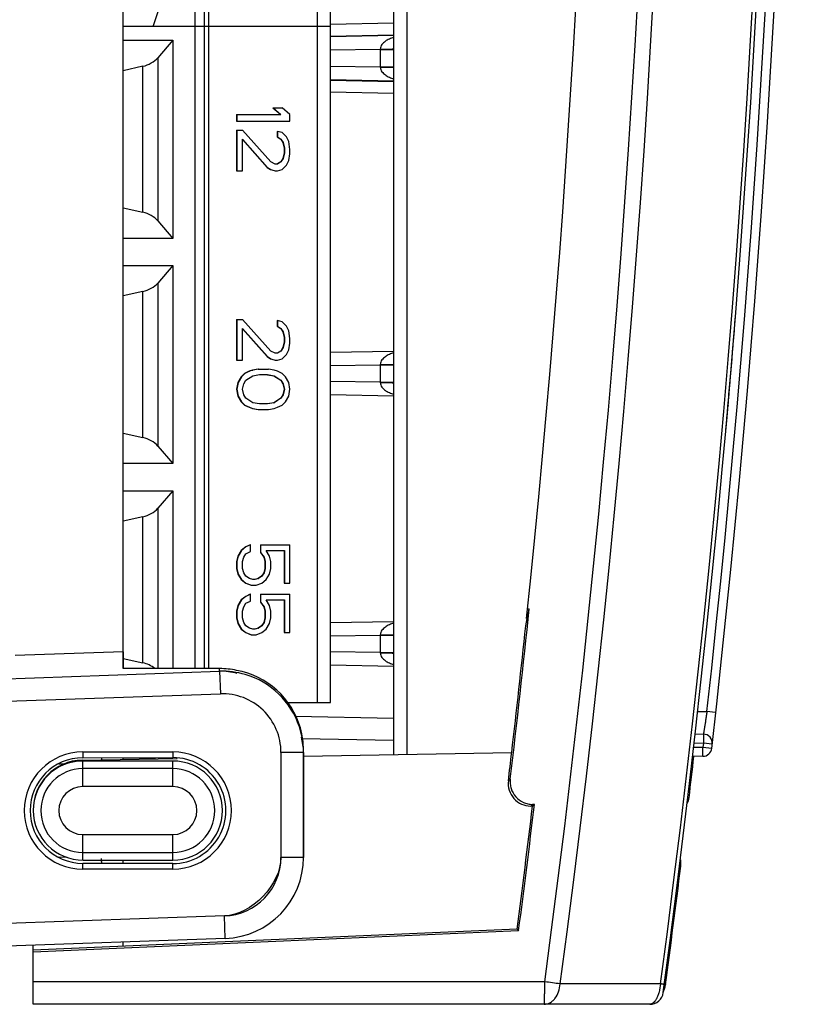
# Model space of a CAD drawing. Header units: millimetres. Extents: x 0 to 841, y 0 to 594.
# Tile 47 of 127: x 396 to 404, y 476 to 487. Entities that reach past the tile are written whole.
import ezdxf

# ---------------------------------------------------------------- set-up
doc = ezdxf.new("R2010")
doc.units = ezdxf.units.MM
doc.header["$LTSCALE"] = 46.255
doc.layers.get('0').update_dxf_attribs({"linetype": 'CONTINUOUS'})
for name, color, linetype in [('CHAMFERS', 7, 'CONTINUOUS'), ('CURVES', 7, 'CONTINUOUS'), ('DRAFTS', 7, 'CONTINUOUS'), ('ECAD_132B5727', 7, 'CONTINUOUS'), ('ECAD_132B5728', 7, 'CONTINUOUS'), ('ROUNDS', 7, 'CONTINUOUS')]:
    doc.layers.add(name, color=color, linetype=linetype)

msp = doc.modelspace()

# ---------------------------------------------------------------- linework, layer by layer
at = {"color": 7, "linetype": 'CONTINUOUS'}
msp.add_line((396.7912, 477.748), (397.3412, 477.748), dxfattribs=at)
at = {"layer": 'CHAMFERS', "color": 7, "linetype": 'CONTINUOUS'}
msp.add_line((396.7912, 480.0599), (396.7912, 479.8751), dxfattribs=at)
at = {"layer": 'CURVES', "color": 40, "linetype": 'CONTINUOUS'}
for p, q in [((396.7912, 479.8751), (396.7912, 488.4938)), ((403.5422, 483.2517), (403.5427, 483.2572)), ((403.5103, 482.8751), (403.511, 482.8835)), ((403.5034, 482.7959), (403.5031, 482.7922)), ((397.8598, 479.8738), (396.7912, 479.8751)), ((397.8598, 479.8437), (397.8598, 479.8738)), ((398.7912, 477.7788), (398.7912, 478.944)), ((398.7912, 477.7788), (398.5412, 477.7788)), ((397.9139, 477.1292), (394.7912, 477.0202))]:
    msp.add_line(p, q, dxfattribs=at)
at = {"layer": 'CURVES', "color": 4, "linetype": 'CONTINUOUS'}
msp.add_line((402.6351, 476.148), (395.7912, 476.148), dxfattribs=at)
at = {"layer": 'CURVES', "color": 40, "linetype": 'CONTINUOUS'}
msp.add_arc((264.0275, 494.898), 140, 354.927132, 355.366099, dxfattribs=at)
msp.add_ellipse((264.0275, 494.898), major_axis=(140, 0), ratio=1, start_param=6.1946471, end_param=6.2037267, dxfattribs=at)
for points in [[(398.0557, 479.819), (397.9901, 479.8371), (397.9242, 479.846), (397.8598, 479.8437)], [(398.7912, 478.944), (398.7912, 479), (398.7828, 479.0568), (398.7672, 479.1133)], [(398.5412, 477.7788), (398.5412, 477.4778), (398.2147, 477.1397), (397.9139, 477.1292)]]:
    msp.add_open_spline(points, degree=3, dxfattribs=at)
at = {"layer": 'DRAFTS', "color": 7, "linetype": 'CONTINUOUS'}
for p, q in [((396.7912, 480.0599), (396.7912, 509.7361)), ((401.2784, 480.5386), (401.2973, 480.5385)), ((401.2583, 480.3479), (401.2747, 480.4281)), ((401.2668, 480.4281), (401.2747, 480.4281)), ((396.7912, 480.0599), (395.5912, 480.0179)), ((396.3412, 478.948), (397.3412, 478.948)), ((396.3412, 478.8838), (397.3412, 478.8857)), ((397.3412, 478.848), (396.3412, 478.848)), ((401.3549, 478.3668), (401.3337, 478.348)), ((396.7912, 477.7113), (396.7912, 477.748)), ((397.3412, 477.7103), (396.3412, 477.7121)), ((397.3412, 477.648), (396.3412, 477.648)), ((401.1622, 476.9825), (395.7912, 476.748)), ((401.1789, 476.9643), (395.7912, 476.7266)), ((401.1622, 476.9825), (401.1789, 476.9643)), ((395.7912, 476.7266), (395.7912, 476.805)), ((396.7912, 476.7916), (396.7912, 476.8399))]:
    msp.add_line(p, q, dxfattribs=at)
at = {"layer": 'DRAFTS', "color": 9, "linetype": 'CONTINUOUS'}
for p, q in [((396.3412, 478.948), (396.3412, 478.8838)), ((397.3412, 478.948), (397.3412, 478.8857)), ((396.3412, 477.648), (396.3412, 477.7121)), ((397.3412, 477.648), (397.3412, 477.7103))]:
    msp.add_line(p, q, dxfattribs=at)
at = {"layer": 'DRAFTS', "color": 7, "linetype": 'CONTINUOUS'}
for centre, radius, start, end in [((264.0275, 494.898), 138, 353.981236, 6.018764), ((264.0275, 494.898), 138, 353.359884, 353.947767), ((396.3412, 478.298), 0.65, 90, 270), ((397.3412, 478.298), 0.65, 270, 90), ((397.3412, 478.298), 0.55, 270, 89.99999), ((264.0275, 494.898), 138.3, 352.55694, 353.127093)]:
    msp.add_arc(centre, radius, start, end, dxfattribs=at)
for centre, major_axis, ratio, start_param, end_param in [((264.0275, 508.8381), (0, 140.8203), 0.9950882, -1.7739375, -1.7731366), ((396.3423, 478.298), (0.5859, 0), 0.9999983, 1.5726264, 4.7105589), ((397.3423, 478.298), (0.5877, 0), 0.9999983, -1.5726264, 1.5726264), ((263.9642, 494.898), (138.3816, 0), 0.9999999, -0.1299616, -0.1197466)]:
    msp.add_ellipse(centre, major_axis=major_axis, ratio=ratio, start_param=start_param, end_param=end_param, dxfattribs=at)
at = {"layer": 'ECAD_132B5727', "color": 9, "linetype": 'CONTINUOUS'}
for p, q in [((398.9464, 486.998), (398.9464, 488.3232)), ((397.5874, 486.998), (397.5874, 488.2758))]:
    msp.add_line(p, q, dxfattribs=at)
at = {"layer": 'ECAD_132B5727', "color": 7, "linetype": 'CONTINUOUS'}
for p, q in [((399.0912, 486.998), (399.0912, 488.3283)), ((397.694, 486.998), (397.694, 488.2795)), ((397.7376, 488.281), (397.7376, 486.998))]:
    msp.add_line(p, q, dxfattribs=at)
at = {"layer": 'ECAD_132B5728', "color": 7, "linetype": 'CONTINUOUS'}
for p, q in [((397.1231, 486.998), (397.1786, 487.1655)), ((397.694, 486.998), (396.7912, 486.998)), ((397.694, 479.874), (397.694, 486.998)), ((399.0912, 486.998), (397.6979, 486.998)), ((397.7376, 486.998), (397.7376, 479.8739)), ((399.0912, 479.498), (399.0912, 486.998)), ((396.7912, 486.848), (397.3416, 486.848)), ((397.3416, 486.848), (397.1735, 486.6526)), ((397.3416, 486.848), (397.3416, 484.648)), ((397.0093, 486.5581), (396.7912, 486.5088)), ((398.4501, 486.098), (398.5534, 486.098)), ((398.4501, 486.098), (398.5378, 486.023)), ((398.4532, 486.098), (398.5409, 486.023)), ((398.6411, 486.023), (398.5534, 486.098)), ((398.0492, 486.023), (398.5409, 486.023)), ((398.0492, 486.023), (398.0492, 485.948)), ((398.0492, 485.948), (398.6411, 485.948)), ((398.0523, 486.023), (398.0523, 485.948)), ((398.6411, 485.948), (398.6411, 486.023)), ((398.0492, 485.848), (398.1149, 485.848)), ((398.0492, 485.848), (398.0492, 485.398)), ((398.0523, 485.848), (398.0523, 485.398)), ((398.4281, 485.498), (398.1149, 485.848)), ((398.5002, 485.8355), (398.5033, 485.8355)), ((398.5002, 485.8355), (398.5002, 485.773)), ((398.5534, 485.823), (398.5033, 485.8355)), ((398.5033, 485.8355), (398.5033, 485.773)), ((398.6035, 485.773), (398.5534, 485.823)), ((398.1149, 485.748), (398.3905, 485.4355)), ((398.1149, 485.398), (398.1149, 485.748)), ((398.1149, 485.7445), (398.3875, 485.4355)), ((398.5002, 485.773), (398.5033, 485.773)), ((398.5002, 485.773), (398.5378, 485.748)), ((398.5033, 485.773), (398.5409, 485.748)), ((398.5378, 485.748), (398.5409, 485.748)), ((398.5378, 485.748), (398.5628, 485.7105)), ((398.5409, 485.748), (398.5659, 485.7105)), ((398.5628, 485.7105), (398.5659, 485.7105)), ((398.5628, 485.7105), (398.5754, 485.648)), ((398.5659, 485.7105), (398.5785, 485.648)), ((398.6286, 485.723), (398.6035, 485.773)), ((398.6411, 485.6355), (398.6286, 485.723)), ((398.5754, 485.598), (398.5628, 485.5355)), ((398.5785, 485.598), (398.5659, 485.5355)), ((398.5754, 485.648), (398.5785, 485.648)), ((398.5754, 485.648), (398.5754, 485.598)), ((398.5754, 485.598), (398.5785, 485.598)), ((398.5785, 485.648), (398.5785, 485.598)), ((398.6411, 485.5855), (398.6411, 485.6355)), ((398.4782, 485.473), (398.4281, 485.498)), ((398.5378, 485.498), (398.5023, 485.4744)), ((398.5409, 485.498), (398.5033, 485.473)), ((398.5628, 485.5355), (398.5378, 485.498)), ((398.5378, 485.498), (398.5409, 485.498)), ((398.5659, 485.5355), (398.5409, 485.498)), ((398.5628, 485.5355), (398.5659, 485.5355)), ((398.6035, 485.4605), (398.6286, 485.5105)), ((398.6286, 485.5105), (398.6411, 485.5855)), ((398.0492, 485.398), (398.1149, 485.398)), ((398.3875, 485.4355), (398.3905, 485.4355)), ((398.3875, 485.4355), (398.425, 485.4105)), ((398.3905, 485.4355), (398.4281, 485.4105)), ((398.425, 485.4105), (398.4281, 485.4105)), ((398.425, 485.4105), (398.4751, 485.398)), ((398.4281, 485.4105), (398.4782, 485.398)), ((398.4751, 485.398), (398.5033, 485.398)), ((398.5033, 485.473), (398.4782, 485.473)), ((398.5033, 485.398), (398.5534, 485.4105)), ((398.5534, 485.4105), (398.6035, 485.4605)), ((396.7912, 484.9871), (397.0093, 484.9379)), ((397.1735, 484.8433), (397.3416, 484.648)), ((397.3416, 484.648), (396.7912, 484.648)), ((396.7912, 484.348), (397.3416, 484.348)), ((397.3416, 484.348), (397.1735, 484.1526)), ((397.3416, 484.348), (397.3416, 482.148)), ((397.0093, 484.0581), (396.7912, 484.0088)), ((398.0492, 483.748), (398.1149, 483.748)), ((398.0492, 483.748), (398.0492, 483.298)), ((398.0523, 483.748), (398.0523, 483.298)), ((398.4281, 483.398), (398.1149, 483.748)), ((398.5002, 483.7355), (398.5033, 483.7355)), ((398.5002, 483.7355), (398.5002, 483.673)), ((398.5534, 483.723), (398.5033, 483.7355)), ((398.5033, 483.7355), (398.5033, 483.673)), ((398.1149, 483.648), (398.3905, 483.3355)), ((398.1149, 483.298), (398.1149, 483.648)), ((398.1149, 483.6445), (398.3875, 483.3355)), ((398.5002, 483.673), (398.5033, 483.673)), ((398.5002, 483.673), (398.5378, 483.648)), ((398.5033, 483.673), (398.5409, 483.648)), ((398.5378, 483.648), (398.5409, 483.648)), ((398.5378, 483.648), (398.5628, 483.6105)), ((398.5409, 483.648), (398.5659, 483.6105)), ((398.6035, 483.673), (398.5534, 483.723)), ((398.6286, 483.623), (398.6035, 483.673)), ((398.6411, 483.5355), (398.6286, 483.623)), ((398.5628, 483.6105), (398.5659, 483.6105)), ((398.5628, 483.6105), (398.5754, 483.548)), ((398.5659, 483.6105), (398.5785, 483.548)), ((398.5754, 483.548), (398.5785, 483.548)), ((398.5754, 483.548), (398.5754, 483.498)), ((398.5785, 483.548), (398.5785, 483.498)), ((398.6411, 483.4855), (398.6411, 483.5355)), ((398.5628, 483.4355), (398.5378, 483.398)), ((398.5659, 483.4355), (398.5409, 483.398)), ((398.5754, 483.498), (398.5628, 483.4355)), ((398.5628, 483.4355), (398.5659, 483.4355)), ((398.5785, 483.498), (398.5659, 483.4355)), ((398.5754, 483.498), (398.5785, 483.498)), ((398.6035, 483.3605), (398.6286, 483.4105)), ((398.6286, 483.4105), (398.6411, 483.4855)), ((398.0492, 483.298), (398.1149, 483.298)), ((398.3875, 483.3355), (398.3905, 483.3355)), ((398.3875, 483.3355), (398.425, 483.3105)), ((398.3905, 483.3355), (398.4281, 483.3105)), ((398.425, 483.3105), (398.4281, 483.3105)), ((398.425, 483.3105), (398.4751, 483.298)), ((398.4782, 483.373), (398.4281, 483.398)), ((398.4281, 483.3105), (398.4782, 483.298)), ((398.4751, 483.298), (398.5033, 483.298)), ((398.5033, 483.373), (398.4782, 483.373)), ((398.5378, 483.398), (398.5023, 483.3744)), ((398.5409, 483.398), (398.5033, 483.373)), ((398.5033, 483.298), (398.5534, 483.3105)), ((398.5378, 483.398), (398.5409, 483.398)), ((398.5534, 483.3105), (398.6035, 483.3605)), ((398.2246, 483.1855), (398.187, 483.173)), ((398.2277, 483.1855), (398.1901, 483.173)), ((398.2872, 483.198), (398.2246, 483.1855)), ((398.2246, 483.1855), (398.2277, 483.1855)), ((398.2903, 483.198), (398.2277, 483.1855)), ((398.2872, 483.198), (398.4031, 483.198)), ((398.4657, 483.1855), (398.4031, 483.198)), ((398.5033, 483.173), (398.4657, 483.1855)), ((398.0993, 483.1105), (398.0617, 483.048)), ((398.1024, 483.1105), (398.0648, 483.048)), ((398.1369, 483.148), (398.0993, 483.1105)), ((398.0993, 483.1105), (398.1024, 483.1105)), ((398.14, 483.148), (398.1024, 483.1105)), ((398.187, 483.173), (398.1369, 483.148)), ((398.1369, 483.148), (398.14, 483.148)), ((398.1901, 483.173), (398.14, 483.148)), ((398.1525, 483.073), (398.2277, 483.123)), ((398.187, 483.173), (398.1901, 483.173)), ((398.2277, 483.123), (398.3029, 483.1355)), ((398.3029, 483.1355), (398.3905, 483.1355)), ((398.3905, 483.1355), (398.4657, 483.123)), ((398.3905, 483.135), (398.4626, 483.123)), ((398.4626, 483.123), (398.4657, 483.123)), ((398.4626, 483.123), (398.5378, 483.073)), ((398.4657, 483.123), (398.5409, 483.073)), ((398.5534, 483.148), (398.5033, 483.173)), ((398.591, 483.1105), (398.5534, 483.148)), ((398.6286, 483.048), (398.591, 483.1105)), ((398.0617, 483.048), (398.0492, 482.973)), ((398.0492, 482.973), (398.0523, 482.973)), ((398.0492, 482.973), (398.0617, 482.898)), ((398.0648, 483.048), (398.0523, 482.973)), ((398.0523, 482.973), (398.0648, 482.898)), ((398.0617, 483.048), (398.0648, 483.048)), ((398.1149, 482.973), (398.1275, 483.0355)), ((398.1275, 482.9105), (398.1149, 482.973)), ((398.1275, 483.0355), (398.1525, 483.073)), ((398.5378, 483.073), (398.5409, 483.073)), ((398.5378, 483.073), (398.5628, 483.0355)), ((398.5409, 483.073), (398.5659, 483.0355)), ((398.5628, 483.0355), (398.5659, 483.0355)), ((398.5628, 483.0355), (398.5754, 482.973)), ((398.5754, 482.973), (398.5628, 482.9105)), ((398.5659, 483.0355), (398.5785, 482.973)), ((398.5785, 482.973), (398.5659, 482.9105)), ((398.5754, 482.973), (398.5785, 482.973)), ((398.6411, 482.973), (398.6286, 483.048)), ((398.6286, 482.898), (398.6411, 482.973)), ((398.0617, 482.898), (398.0648, 482.898)), ((398.0617, 482.898), (398.0993, 482.8355)), ((398.0648, 482.898), (398.1024, 482.8355)), ((398.1525, 482.873), (398.1275, 482.9105)), ((398.2277, 482.823), (398.1525, 482.873)), ((398.5378, 482.873), (398.4626, 482.823)), ((398.5409, 482.873), (398.4657, 482.823)), ((398.5628, 482.9105), (398.5378, 482.873)), ((398.5378, 482.873), (398.5409, 482.873)), ((398.5659, 482.9105), (398.5409, 482.873)), ((398.5628, 482.9105), (398.5659, 482.9105)), ((398.591, 482.8355), (398.6286, 482.898)), ((398.0993, 482.8355), (398.1024, 482.8355)), ((398.0993, 482.8355), (398.1369, 482.798)), ((398.1024, 482.8355), (398.14, 482.798)), ((398.1369, 482.798), (398.14, 482.798)), ((398.1369, 482.798), (398.187, 482.773)), ((398.14, 482.798), (398.1901, 482.773)), ((398.187, 482.773), (398.1901, 482.773)), ((398.187, 482.773), (398.2246, 482.7605)), ((398.1901, 482.773), (398.2277, 482.7605)), ((398.2246, 482.7605), (398.2277, 482.7605)), ((398.2246, 482.7605), (398.2872, 482.748)), ((398.3029, 482.8105), (398.2277, 482.823)), ((398.2277, 482.7605), (398.2903, 482.748)), ((398.2872, 482.748), (398.4031, 482.748)), ((398.3905, 482.8105), (398.3029, 482.8105)), ((398.4657, 482.823), (398.3905, 482.8105)), ((398.4626, 482.823), (398.3905, 482.811)), ((398.4031, 482.748), (398.4657, 482.7605)), ((398.4626, 482.823), (398.4657, 482.823)), ((398.4657, 482.7605), (398.5033, 482.773)), ((398.5033, 482.773), (398.5534, 482.798)), ((398.5534, 482.798), (398.591, 482.8355)), ((396.7912, 482.4871), (397.0093, 482.4379)), ((397.1735, 482.3433), (397.3416, 482.148)), ((397.3416, 482.148), (396.7912, 482.148)), ((396.7912, 481.848), (397.3416, 481.848)), ((397.3416, 481.848), (397.1735, 481.6526)), ((397.3416, 481.848), (397.3416, 479.8744)), ((397.0093, 481.5581), (396.7912, 481.5088)), ((398.1494, 481.223), (398.0993, 481.1855)), ((398.1525, 481.223), (398.1024, 481.1855)), ((398.1995, 481.248), (398.1494, 481.223)), ((398.1494, 481.223), (398.1525, 481.223)), ((398.2026, 481.248), (398.1525, 481.223)), ((398.1995, 481.248), (398.2026, 481.248)), ((398.2026, 481.173), (398.2026, 481.248)), ((398.3123, 481.248), (398.6411, 481.248)), ((398.3123, 481.248), (398.3123, 481.1605)), ((398.3154, 481.248), (398.3154, 481.1605)), ((398.6411, 480.823), (398.6411, 481.248)), ((398.0617, 481.123), (398.0492, 481.0605)), ((398.0648, 481.123), (398.0523, 481.0605)), ((398.0993, 481.1855), (398.0617, 481.123)), ((398.0617, 481.123), (398.0648, 481.123)), ((398.1024, 481.1855), (398.0648, 481.123)), ((398.0993, 481.1855), (398.1024, 481.1855)), ((398.1149, 481.0605), (398.1275, 481.1105)), ((398.1275, 481.1105), (398.1525, 481.148)), ((398.1525, 481.148), (398.2026, 481.173)), ((398.3123, 481.1605), (398.3154, 481.1605)), ((398.3123, 481.1605), (398.3499, 481.1105)), ((398.3154, 481.1605), (398.353, 481.1105)), ((398.3499, 481.1105), (398.353, 481.1105)), ((398.3499, 481.1105), (398.3624, 481.0605)), ((398.353, 481.1105), (398.3655, 481.0605)), ((398.378, 481.1855), (398.5785, 481.1855)), ((398.4156, 481.123), (398.378, 481.1855)), ((398.4281, 481.0605), (398.4156, 481.123)), ((398.5754, 481.1855), (398.5754, 480.823)), ((398.5785, 481.1855), (398.5785, 480.823)), ((398.0492, 481.0605), (398.0523, 481.0605)), ((398.0492, 481.0605), (398.0492, 480.9855)), ((398.0523, 481.0605), (398.0523, 480.9855)), ((398.1149, 480.9855), (398.1149, 481.0605)), ((398.3624, 481.0605), (398.3655, 481.0605)), ((398.3624, 481.0605), (398.3624, 480.9855)), ((398.3655, 481.0605), (398.3655, 480.9855)), ((398.4281, 480.9855), (398.4281, 481.0605)), ((398.0492, 480.9855), (398.0523, 480.9855)), ((398.0492, 480.9855), (398.0617, 480.923)), ((398.0523, 480.9855), (398.0648, 480.923)), ((398.0617, 480.923), (398.0648, 480.923)), ((398.0617, 480.923), (398.0993, 480.8605)), ((398.0648, 480.923), (398.1024, 480.8605)), ((398.1275, 480.9355), (398.1149, 480.9855)), ((398.1525, 480.898), (398.1275, 480.9355)), ((398.1901, 480.873), (398.1525, 480.898)), ((398.3248, 480.898), (398.2872, 480.873)), ((398.3279, 480.898), (398.2903, 480.873)), ((398.3499, 480.9355), (398.3248, 480.898)), ((398.3248, 480.898), (398.3279, 480.898)), ((398.353, 480.9355), (398.3279, 480.898)), ((398.3624, 480.9855), (398.3499, 480.9355)), ((398.3499, 480.9355), (398.353, 480.9355)), ((398.3655, 480.9855), (398.353, 480.9355)), ((398.3624, 480.9855), (398.3655, 480.9855)), ((398.378, 480.8605), (398.4156, 480.923)), ((398.4156, 480.923), (398.4281, 480.9855)), ((398.0993, 480.8605), (398.1024, 480.8605)), ((398.0993, 480.8605), (398.1494, 480.823)), ((398.1024, 480.8605), (398.1525, 480.823)), ((398.1494, 480.823), (398.1525, 480.823)), ((398.1494, 480.823), (398.2121, 480.798)), ((398.1525, 480.823), (398.2152, 480.798)), ((398.2277, 480.8605), (398.1901, 480.873)), ((398.2121, 480.798), (398.2653, 480.798)), ((398.2527, 480.8605), (398.2277, 480.8605)), ((398.2872, 480.873), (398.2524, 480.8614)), ((398.2903, 480.873), (398.2527, 480.8605)), ((398.2653, 480.798), (398.3279, 480.823)), ((398.2872, 480.873), (398.2903, 480.873)), ((398.3279, 480.823), (398.378, 480.8605)), ((398.5754, 480.823), (398.6411, 480.823)), ((398.1494, 480.673), (398.0993, 480.6355)), ((398.1525, 480.673), (398.1024, 480.6355)), ((398.1995, 480.698), (398.1494, 480.673)), ((398.1494, 480.673), (398.1525, 480.673)), ((398.2026, 480.698), (398.1525, 480.673)), ((398.1995, 480.698), (398.2026, 480.698)), ((398.2026, 480.623), (398.2026, 480.698)), ((398.3123, 480.698), (398.6411, 480.698)), ((398.3123, 480.698), (398.3123, 480.6105)), ((398.3154, 480.698), (398.3154, 480.6105)), ((398.6411, 480.273), (398.6411, 480.698)), ((398.0617, 480.573), (398.0492, 480.5105)), ((398.0648, 480.573), (398.0523, 480.5105)), ((398.0993, 480.6355), (398.0617, 480.573)), ((398.0617, 480.573), (398.0648, 480.573)), ((398.1024, 480.6355), (398.0648, 480.573)), ((398.0993, 480.6355), (398.1024, 480.6355)), ((398.1275, 480.5605), (398.1525, 480.598)), ((398.1525, 480.598), (398.2026, 480.623)), ((398.3123, 480.6105), (398.3154, 480.6105)), ((398.3123, 480.6105), (398.3499, 480.5605)), ((398.3154, 480.6105), (398.353, 480.5605)), ((398.378, 480.6355), (398.5785, 480.6355)), ((398.4156, 480.573), (398.378, 480.6355)), ((398.4281, 480.5105), (398.4156, 480.573)), ((398.5754, 480.6355), (398.5754, 480.273)), ((398.5785, 480.6355), (398.5785, 480.273)), ((398.0492, 480.5105), (398.0523, 480.5105)), ((398.0492, 480.5105), (398.0492, 480.4355)), ((398.0523, 480.5105), (398.0523, 480.4355)), ((398.1149, 480.5105), (398.1275, 480.5605)), ((398.1149, 480.4355), (398.1149, 480.5105)), ((398.3499, 480.5605), (398.353, 480.5605)), ((398.3499, 480.5605), (398.3624, 480.5105)), ((398.353, 480.5605), (398.3655, 480.5105)), ((398.3624, 480.5105), (398.3655, 480.5105)), ((398.3624, 480.5105), (398.3624, 480.4355)), ((398.3655, 480.5105), (398.3655, 480.4355)), ((398.4281, 480.4355), (398.4281, 480.5105)), ((398.0492, 480.4355), (398.0523, 480.4355)), ((398.0492, 480.4355), (398.0617, 480.373)), ((398.0523, 480.4355), (398.0648, 480.373)), ((398.0617, 480.373), (398.0648, 480.373)), ((398.0617, 480.373), (398.0993, 480.3105)), ((398.0648, 480.373), (398.1024, 480.3105)), ((398.1275, 480.3855), (398.1149, 480.4355)), ((398.1525, 480.348), (398.1275, 480.3855)), ((398.1901, 480.323), (398.1525, 480.348)), ((398.3248, 480.348), (398.2872, 480.323)), ((398.3279, 480.348), (398.2903, 480.323)), ((398.3499, 480.3855), (398.3248, 480.348)), ((398.3248, 480.348), (398.3279, 480.348)), ((398.353, 480.3855), (398.3279, 480.348)), ((398.3624, 480.4355), (398.3499, 480.3855)), ((398.3499, 480.3855), (398.353, 480.3855)), ((398.3655, 480.4355), (398.353, 480.3855)), ((398.3624, 480.4355), (398.3655, 480.4355)), ((398.378, 480.3105), (398.4156, 480.373)), ((398.4156, 480.373), (398.4281, 480.4355)), ((398.0993, 480.3105), (398.1024, 480.3105)), ((398.0993, 480.3105), (398.1494, 480.273)), ((398.1024, 480.3105), (398.1525, 480.273)), ((398.1494, 480.273), (398.1525, 480.273)), ((398.1494, 480.273), (398.2121, 480.248)), ((398.1525, 480.273), (398.2152, 480.248)), ((398.2277, 480.3105), (398.1901, 480.323)), ((398.2121, 480.248), (398.2653, 480.248)), ((398.2527, 480.3105), (398.2277, 480.3105)), ((398.2872, 480.323), (398.2524, 480.3114)), ((398.2903, 480.323), (398.2527, 480.3105)), ((398.2653, 480.248), (398.3279, 480.273)), ((398.2872, 480.323), (398.2903, 480.323)), ((398.3279, 480.273), (398.378, 480.3105)), ((398.5754, 480.273), (398.6411, 480.273)), ((396.7912, 479.9871), (397.0093, 479.9379)), ((398.609, 479.498), (399.0912, 479.498))]:
    msp.add_line(p, q, dxfattribs=at)
at = {"layer": 'ECAD_132B5728', "color": 9, "linetype": 'CONTINUOUS'}
for p, q in [((397.5874, 479.8741), (397.5874, 486.998)), ((398.9464, 479.498), (398.9464, 486.998)), ((397.1735, 486.6526), (397.1735, 484.8433)), ((397.0093, 484.9379), (397.0093, 486.5581)), ((397.0093, 482.4379), (397.0093, 484.0581)), ((397.1735, 484.1526), (397.1735, 482.3433)), ((397.0093, 479.9379), (397.0093, 481.5581)), ((397.1735, 481.6526), (397.1735, 479.8746))]:
    msp.add_line(p, q, dxfattribs=at)
at = {"layer": 'ECAD_132B5728', "color": 7, "linetype": 'CONTINUOUS'}
for centre, major_axis, start_param, end_param in [((397.0507, 486.6526), (0.1461, 0.0744), -2.0787712, -0.8396827), ((397.0507, 484.8433), (0.1461, -0.0744), 0.8396827, 2.0787712), ((397.0507, 484.1526), (0.1461, 0.0744), -2.0787712, -0.8396827), ((397.0507, 482.3433), (0.1461, -0.0744), 0.8396827, 2.0787712), ((397.0507, 481.6526), (0.1461, 0.0744), -2.0787712, -0.8396827), ((397.0507, 479.8433), (0.1461, -0.0744), 1.1596822, 2.0787712)]:
    msp.add_ellipse(centre, major_axis=major_axis, ratio=0.4570455, start_param=start_param, end_param=end_param, dxfattribs=at)
at = {"layer": 'ROUNDS', "color": 7, "linetype": 'CONTINUOUS'}
for p, q in [((399.7912, 488.3527), (399.7912, 478.9178)), ((399.0912, 487.0268), (399.7912, 487.0414)), ((399.7912, 486.898), (399.0912, 486.8858)), ((399.0912, 486.4102), (399.7912, 486.398)), ((399.7912, 486.2545), (399.0912, 486.2691)), ((399.0912, 483.3858), (399.7912, 483.398)), ((399.7912, 482.898), (399.0912, 482.9102)), ((399.0912, 480.3858), (399.7912, 480.398)), ((399.7912, 479.898), (399.0912, 479.9102)), ((397.8598, 479.8738), (396.7912, 479.8751)), ((403.1387, 479.148), (403.2296, 479.1464)), ((399.7912, 479.0752), (398.7735, 479.093)), ((398.7912, 478.944), (398.7912, 477.7788)), ((398.7912, 478.9003), (401.1018, 478.9407)), ((396.3363, 478.8575), (397.3903, 478.8759)), ((396.7912, 478.8654), (396.7912, 478.8847)), ((403.2243, 478.9), (403.1102, 478.898)), ((401.3337, 478.348), (401.3132, 478.348)), ((401.3549, 478.3668), (401.3344, 478.3668)), ((396.346, 477.748), (396.7912, 477.748)), ((397.9226, 476.8794), (394.7912, 476.77)), ((395.7912, 476.148), (395.7912, 476.7266)), ((402.6351, 476.148), (395.7912, 476.148))]:
    msp.add_line(p, q, dxfattribs=at)
at = {"layer": 'ROUNDS', "color": 9, "linetype": 'CONTINUOUS'}
for p, q in [((399.9386, 488.3579), (399.9386, 478.9204)), ((399.0912, 487.0246), (399.7912, 487.0391)), ((399.0912, 486.8932), (399.7912, 486.9055)), ((399.6438, 486.7454), (399.0912, 486.7358)), ((399.6439, 486.748), (399.6438, 486.7454)), ((399.6438, 486.7454), (399.7912, 486.7454)), ((399.6438, 486.7454), (399.6438, 486.5505)), ((399.0912, 486.5602), (399.6438, 486.5505)), ((399.6438, 486.5505), (399.7912, 486.5505)), ((399.6438, 486.5505), (399.6439, 486.5479)), ((399.0912, 486.4027), (399.7912, 486.3905)), ((399.7912, 486.2568), (399.0912, 486.2713)), ((399.0912, 483.2358), (399.6438, 483.2454)), ((399.6439, 483.248), (399.6438, 483.2454)), ((399.6438, 483.2454), (399.7912, 483.2454)), ((399.6438, 483.2454), (399.6438, 483.0505)), ((399.6438, 483.0505), (399.0912, 483.0602)), ((399.6438, 483.0505), (399.7912, 483.0505)), ((399.6438, 483.0505), (399.6439, 483.0479)), ((399.0912, 480.2358), (399.6438, 480.2454)), ((399.6439, 480.248), (399.6438, 480.2454)), ((399.6438, 480.2454), (399.7912, 480.2454)), ((399.6438, 480.2454), (399.6438, 480.0505)), ((399.6438, 480.0505), (399.0912, 480.0602)), ((399.6438, 480.0505), (399.7912, 480.0505)), ((399.6438, 480.0505), (399.6439, 480.0479)), ((395.3377, 479.7556), (397.8598, 479.8437)), ((397.8598, 479.8437), (397.8598, 479.8738)), ((397.8598, 479.8437), (397.8685, 479.594)), ((395.0879, 479.4969), (397.8685, 479.594)), ((403.1668, 479.3979), (403.269, 479.3961)), ((403.3645, 479.3855), (403.269, 479.3961)), ((403.3666, 479.3853), (403.3645, 479.3855)), ((398.6988, 479.3443), (399.7912, 479.3252)), ((403.1274, 479.048), (403.2296, 479.0462)), ((403.2296, 479.0462), (403.2243, 478.9997)), ((403.3272, 479.0351), (403.2296, 479.0462)), ((398.7912, 478.944), (398.5412, 478.944)), ((398.5412, 478.944), (398.5412, 477.7788)), ((403.2243, 478.9997), (403.1217, 478.998)), ((403.3219, 478.9886), (403.2243, 478.9997)), ((396.0748, 478.815), (396.1392, 478.8173)), ((396.3412, 478.5641), (396.3412, 478.848)), ((397.1494, 478.8717), (396.792, 478.8779)), ((397.3412, 478.5641), (397.3412, 478.848)), ((397.3412, 478.7633), (396.3412, 478.7633)), ((403.1075, 478.7557), (403.0933, 478.7576)), ((401.065, 478.6274), (401.0863, 478.6463)), ((397.3412, 478.5641), (396.3412, 478.5641)), ((401.3132, 478.348), (401.3344, 478.3668)), ((396.3412, 478.0318), (397.3412, 478.0318)), ((396.3412, 477.748), (396.3412, 478.0318)), ((397.3412, 477.748), (397.3412, 478.0318)), ((396.3412, 477.8326), (397.3412, 477.8326)), ((396.1677, 477.7777), (396.0748, 477.7809)), ((398.7912, 477.7788), (398.5412, 477.7788)), ((397.9139, 477.1292), (394.7912, 477.0202)), ((397.9226, 476.8794), (397.9139, 477.1292)), ((401.4688, 476.398), (395.7912, 476.398)), ((402.7537, 476.3749), (401.6398, 476.3747)), ((402.783, 476.371), (402.8023, 476.3683))]:
    msp.add_line(p, q, dxfattribs=at)
at = {"layer": 'ROUNDS', "color": 7, "linetype": 'CONTINUOUS'}
for centre, radius, start, end in [((264.0275, 494.898), 140, 352.357035, 7.642965), ((264.0275, 494.898), 140.2, 353.484254, 6.515746), ((397.8585, 478.9681), 0.9057, 83.84747, 89.91533), ((397.8905, 478.9389), 0.9054, 73.65536, 91.94323), ((397.8591, 478.9704), 0.9033, 78.00683, 83.87055), ((397.8901, 478.9666), 0.9012, 15.98573, 79.93091), ((397.8908, 478.9439), 0.9005, 18.40595, 73.58351), ((397.8845, 478.9429), 0.9068, 2.58179, 18.34121), ((397.8868, 478.9661), 0.9044, 0.04744, 15.95641), ((403.2278, 479.0464), 0.1, 353.50338, 89), ((397.9032, 478.9443), 0.888, 359.98618, 2.54827), ((264.0275, 494.898), 138, 353.228926, 353.359884), ((403.2225, 478.9999), 0.1, 271, 353.48424), ((396.346, 478.3028), 0.5548, 91, 270), ((396.3412, 478.298), 0.55, 90.00001, 179.8129), ((264.0412, 494.898), 140, 353.249103, 353.437655), ((401.3131, 478.5979), 0.2499, 173.22423, 270.0047), ((402.9216, 478.4582), 0.15, 327.43154, 353.2491), ((397.8912, 477.7788), 0.9, 272, 360), ((402.7305, 477.7121), 0.25, 352.93611, 8.64832), ((264.0412, 494.898), 140, 352.392898, 352.936113), ((402.5613, 476.398), 0.25, 331.66494, 352.3929), ((402.6351, 476.298), 0.15, 270, 352.35704)]:
    msp.add_arc(centre, radius, start, end, dxfattribs=at)
at = {"layer": 'ROUNDS', "color": 9, "linetype": 'CONTINUOUS'}
for centre, radius, start, end in [((264.0622, 494.898), 138.6464, 352.331986, 7.668014), ((264.0579, 494.898), 138.8232, 352.332112, 7.667888), ((264.0288, 494.898), 139.9561, 352.394623, 7.605377), ((264.0257, 494.898), 140.1035, 353.647471, 6.352529), ((397.8909, 478.9441), 0.6503, 359.9956, 91.96951), ((389.6167, 479.0738), 6.9375, 358.2444, 358.43494), ((396.3412, 478.298), 0.4654, 90, 270), ((397.3412, 478.298), 0.4654, 270, 90), ((396.3412, 478.298), 0.2661, 90, 270), ((397.3412, 478.298), 0.2661, 270, 90), ((389.5155, 477.5193), 7.0388, 1.56566, 1.99504), ((397.8912, 477.7788), 0.65, 272, 360), ((393.9136, 420.2843), 56.62, 82.15714, 82.33177)]:
    msp.add_arc(centre, radius, start, end, dxfattribs=at)
at = {"layer": 'ROUNDS', "color": 7, "linetype": 'CONTINUOUS'}
msp.add_ellipse((263.9644, 494.898), major_axis=(138.0816, 0), ratio=0.9999999, start_param=-0.1179694, end_param=-0.1041806, dxfattribs=at)
at = {"layer": 'ROUNDS', "color": 9, "linetype": 'CONTINUOUS'}
for points, knots in [([(399.7912, 486.8781), (399.7751, 486.8732), (399.7433, 486.8613), (399.7058, 486.8406), (399.679, 486.8188), (399.6612, 486.7991), (399.6478, 486.7754), (399.644, 486.7572), (399.6439, 486.748)], [0, 0, 0, 0, 0.2424287, 0.4875426, 0.6121077, 0.7386935, 0.8680246, 1, 1, 1, 1]), ([(399.6439, 486.748), (399.6535, 486.748), (399.6724, 486.748), (399.6997, 486.7482), (399.7249, 486.7484), (399.744, 486.7487), (399.7575, 486.7489), (399.7661, 486.7491), (399.7735, 486.7493), (399.7796, 486.7496), (399.7844, 486.7498), (399.7877, 486.75), (399.7895, 486.7502), (399.7904, 486.7503), (399.7909, 486.7504), (399.7912, 486.7505), (399.7912, 486.7506)], [0, 0, 0, 0, 0.195899, 0.3837625, 0.5565351, 0.7077294, 0.7734234, 0.8316705, 0.8819235, 0.9237116, 0.9566451, 0.980422, 0.9888096, 0.9948443, 0.9985331, 1, 1, 1, 1]), ([(399.6439, 486.5479), (399.6535, 486.5479), (399.6724, 486.5479), (399.6997, 486.5478), (399.7249, 486.5475), (399.744, 486.5473), (399.7575, 486.547), (399.7661, 486.5468), (399.7735, 486.5466), (399.7796, 486.5464), (399.7844, 486.5461), (399.7877, 486.5459), (399.7895, 486.5458), (399.7904, 486.5456), (399.7909, 486.5455), (399.7912, 486.5454), (399.7912, 486.5454)], [0, 0, 0, 0, 0.1958991, 0.3837625, 0.5565351, 0.7077294, 0.7734234, 0.8316705, 0.8819235, 0.9237116, 0.9566451, 0.980422, 0.9888096, 0.9948443, 0.9985331, 1, 1, 1, 1]), ([(399.6439, 486.5479), (399.644, 486.5388), (399.6478, 486.5206), (399.6612, 486.4969), (399.679, 486.4771), (399.7058, 486.4554), (399.7433, 486.4346), (399.7751, 486.4228), (399.7912, 486.4178)], [0, 0, 0, 0, 0.1319754, 0.2613065, 0.3878923, 0.5124574, 0.7575713, 1, 1, 1, 1]), ([(399.7912, 483.3781), (399.7751, 483.3732), (399.7433, 483.3613), (399.7058, 483.3406), (399.679, 483.3188), (399.6612, 483.2991), (399.6478, 483.2754), (399.644, 483.2572), (399.6439, 483.248)], [0, 0, 0, 0, 0.2424287, 0.4875426, 0.6121076, 0.7386933, 0.8680245, 1, 1, 1, 1]), ([(399.6439, 483.248), (399.6535, 483.248), (399.6724, 483.248), (399.6997, 483.2482), (399.7249, 483.2484), (399.744, 483.2487), (399.7575, 483.2489), (399.7661, 483.2491), (399.7735, 483.2493), (399.7796, 483.2496), (399.7844, 483.2498), (399.7877, 483.25), (399.7895, 483.2502), (399.7904, 483.2503), (399.7909, 483.2504), (399.7912, 483.2505), (399.7912, 483.2506)], [0, 0, 0, 0, 0.195899, 0.3837625, 0.5565351, 0.7077294, 0.7734234, 0.8316705, 0.8819235, 0.9237116, 0.9566451, 0.980422, 0.9888096, 0.9948443, 0.9985331, 1, 1, 1, 1]), ([(399.6439, 483.0479), (399.6535, 483.0479), (399.6724, 483.0479), (399.6997, 483.0478), (399.7249, 483.0475), (399.744, 483.0473), (399.7575, 483.047), (399.7661, 483.0468), (399.7735, 483.0466), (399.7796, 483.0464), (399.7844, 483.0461), (399.7877, 483.0459), (399.7895, 483.0458), (399.7904, 483.0456), (399.7909, 483.0455), (399.7912, 483.0454), (399.7912, 483.0454)], [0, 0, 0, 0, 0.1958991, 0.3837625, 0.5565351, 0.7077294, 0.7734235, 0.8316705, 0.8819235, 0.9237116, 0.9566451, 0.980422, 0.9888096, 0.9948443, 0.9985331, 1, 1, 1, 1]), ([(399.6439, 483.0479), (399.644, 483.0388), (399.6478, 483.0206), (399.6612, 482.9969), (399.679, 482.9771), (399.7058, 482.9554), (399.7433, 482.9346), (399.7751, 482.9228), (399.7912, 482.9178)], [0, 0, 0, 0, 0.1319755, 0.2613067, 0.3878924, 0.5124575, 0.7575713, 1, 1, 1, 1]), ([(399.7912, 480.3781), (399.7751, 480.3732), (399.7433, 480.3613), (399.7058, 480.3406), (399.679, 480.3188), (399.6612, 480.2991), (399.6478, 480.2754), (399.644, 480.2572), (399.6439, 480.248)], [0, 0, 0, 0, 0.2424287, 0.4875426, 0.6121076, 0.7386933, 0.8680245, 1, 1, 1, 1]), ([(399.6439, 480.248), (399.6535, 480.248), (399.6724, 480.248), (399.6997, 480.2482), (399.7249, 480.2484), (399.744, 480.2487), (399.7575, 480.2489), (399.7661, 480.2491), (399.7735, 480.2493), (399.7796, 480.2496), (399.7844, 480.2498), (399.7877, 480.25), (399.7895, 480.2502), (399.7904, 480.2503), (399.7909, 480.2504), (399.7912, 480.2505), (399.7912, 480.2506)], [0, 0, 0, 0, 0.195899, 0.3837625, 0.5565351, 0.7077294, 0.7734234, 0.8316705, 0.8819235, 0.9237116, 0.9566451, 0.980422, 0.9888096, 0.9948443, 0.9985331, 1, 1, 1, 1]), ([(399.6439, 480.0479), (399.6535, 480.0479), (399.6724, 480.0479), (399.6997, 480.0478), (399.7249, 480.0475), (399.744, 480.0473), (399.7575, 480.047), (399.7661, 480.0468), (399.7735, 480.0466), (399.7796, 480.0464), (399.7844, 480.0461), (399.7877, 480.0459), (399.7895, 480.0458), (399.7904, 480.0456), (399.7909, 480.0455), (399.7912, 480.0454), (399.7912, 480.0454)], [0, 0, 0, 0, 0.1958991, 0.3837625, 0.5565351, 0.7077294, 0.7734235, 0.8316705, 0.8819235, 0.9237116, 0.9566451, 0.980422, 0.9888096, 0.9948443, 0.9985331, 1, 1, 1, 1]), ([(399.6439, 480.0479), (399.644, 480.0388), (399.6478, 480.0206), (399.6612, 479.9969), (399.679, 479.9771), (399.7058, 479.9554), (399.7433, 479.9346), (399.7751, 479.9228), (399.7912, 479.9178)], [0, 0, 0, 0, 0.1319755, 0.2613067, 0.3878924, 0.5124575, 0.7575713, 1, 1, 1, 1]), ([(403.269, 479.3961), (403.2666, 479.38), (403.2618, 479.3482), (403.2548, 479.3021), (403.2492, 479.2656), (403.2449, 479.2386), (403.2421, 479.2205), (403.2395, 479.204), (403.2371, 479.1894), (403.2351, 479.1768), (403.2333, 479.1663), (403.232, 479.1589), (403.2312, 479.1541), (403.2307, 479.1514), (403.2303, 479.1493), (403.23, 479.1477), (403.2297, 479.147), (403.2297, 479.1464), (403.2296, 479.1464)], [0, 0, 0, 0, 0.1941658, 0.3810079, 0.5534859, 0.6322632, 0.705038, 0.7711005, 0.8297988, 0.8805463, 0.922829, 0.9562127, 0.9694551, 0.9803495, 0.9888674, 0.9949864, 0.9986932, 1, 1, 1, 1]), ([(403.2296, 479.1464), (403.2296, 479.1464), (403.2297, 479.1462), (403.2298, 479.1458), (403.2298, 479.1452), (403.2299, 479.1439), (403.23, 479.1417), (403.2301, 479.1384), (403.2302, 479.1343), (403.2303, 479.1292), (403.2303, 479.1234), (403.2303, 479.1142), (403.2303, 479.1011), (403.2301, 479.084), (403.2299, 479.0655), (403.2297, 479.0527), (403.2296, 479.0462)], [0, 0, 0, 0, 0.0014927, 0.0051971, 0.0112628, 0.0196947, 0.0435918, 0.0766831, 0.1186575, 0.1691138, 0.2275671, 0.2934548, 0.4449274, 0.6177035, 0.8051325, 1, 1, 1, 1]), ([(403.2243, 478.9), (403.2243, 478.9), (403.2244, 478.9002), (403.2245, 478.9005), (403.2245, 478.9011), (403.2246, 478.9024), (403.2247, 478.9046), (403.2248, 478.9079), (403.2249, 478.912), (403.225, 478.917), (403.225, 478.9229), (403.225, 478.932), (403.225, 478.945), (403.2248, 478.962), (403.2246, 478.9805), (403.2244, 478.9933), (403.2243, 478.9997)], [0, 0, 0, 0, 0.0014492, 0.0051643, 0.0112274, 0.0196489, 0.0435213, 0.0765809, 0.1185178, 0.1689333, 0.2273454, 0.2931946, 0.4446132, 0.6173925, 0.8049153, 1, 1, 1, 1]), ([(402.9786, 477.6813), (402.9787, 477.6824), (402.9719, 477.6826), (402.9692, 477.684), (402.9661, 477.6846)], [0, 0, 0, 0, 0.2581612, 1, 1, 1, 1]), ([(401.4623, 476.148), (401.4624, 476.148), (401.4627, 476.1485), (401.4629, 476.1493), (401.4633, 476.1509), (401.4637, 476.154), (401.4642, 476.1595), (401.4648, 476.1677), (401.4654, 476.1782), (401.4659, 476.1908), (401.4664, 476.2053), (401.4671, 476.2283), (401.4678, 476.2609), (401.4684, 476.3035), (401.4687, 476.3498), (401.4688, 476.3817), (401.4688, 476.398)], [0, 0, 0, 0, 0.0017583, 0.0055841, 0.0117172, 0.0201911, 0.0441309, 0.0772318, 0.119193, 0.1696192, 0.2280296, 0.2938648, 0.4452155, 0.6178674, 0.8051935, 1, 1, 1, 1]), ([(401.4623, 476.148), (401.4733, 476.148), (401.4957, 476.1509), (401.5278, 476.1639), (401.5575, 476.1849), (401.5935, 476.2235), (401.6265, 476.2873), (401.6378, 476.3447), (401.6398, 476.3747)], [0, 0, 0, 0, 0.1049901, 0.2132631, 0.3274062, 0.4489125, 0.713499, 1, 1, 1, 1]), ([(402.7537, 476.3749), (402.7509, 476.3442), (402.7433, 476.2998), (402.7258, 476.2453), (402.7106, 476.2114), (402.6935, 476.1841), (402.6751, 476.1639), (402.6556, 476.1511), (402.6416, 476.148), (402.6351, 476.148)], [0, 0, 0, 0, 0.3393031, 0.4926829, 0.62936, 0.7471742, 0.8460428, 0.9284127, 1, 1, 1, 1]), ([(402.7959, 476.3689), (402.7959, 476.3689), (402.7955, 476.3689), (402.7951, 476.3691), (402.7942, 476.3692), (402.793, 476.3694), (402.7915, 476.3696), (402.7888, 476.37), (402.7845, 476.3706), (402.7785, 476.3714), (402.7713, 476.3724), (402.7629, 476.3736), (402.7569, 476.3744), (402.7537, 476.3749)], [0, 0, 0, 0, 0.0041474, 0.0164666, 0.0369539, 0.0655618, 0.1022276, 0.1468635, 0.2596179, 0.4027757, 0.5750041, 0.7746989, 1, 1, 1, 1]), ([(402.8023, 476.3683), (402.8041, 476.368), (402.8067, 476.368), (402.8092, 476.3657), (402.8091, 476.3649)], [0, 0, 0, 0, 0.6748962, 1, 1, 1, 1])]:
    msp.add_open_spline(points, degree=3, knots=knots, dxfattribs=at)
at = {"layer": 'ROUNDS', "color": 7, "linetype": 'CONTINUOUS'}
msp.add_open_spline([(401.0863, 478.6463), (401.0842, 478.6289), (401.0838, 478.5935), (401.0976, 478.5244), (401.1419, 478.4458), (401.2147, 478.3925), (401.2816, 478.3706), (401.3168, 478.3668), (401.3344, 478.3668)], degree=3, knots=[0, 0, 0, 0, 0.1253686, 0.2507356, 0.5000576, 0.7493443, 0.874674, 1, 1, 1, 1], dxfattribs=at)

doc.saveas('drawing.dxf')
